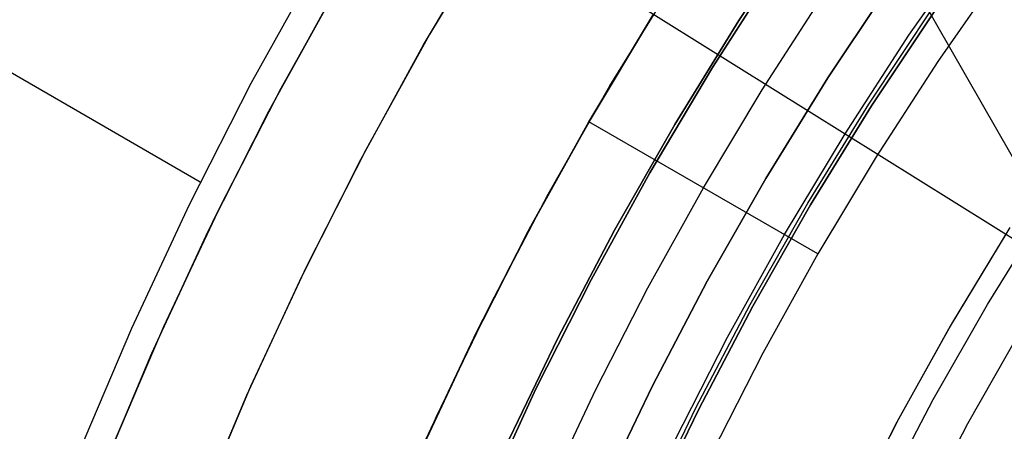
# Model space of a CAD drawing. Header units: millimetres. Extents: x 10802 to 11966, y -167 to 850.
# Tile 64 of 182: x 11311.41 to 11330.39, y 511.63 to 519.56. Entities that reach past the tile are written whole.
import ezdxf

# ---------------------------------------------------------------- set-up
doc = ezdxf.new("R2010")
doc.units = ezdxf.units.MM
for name, color, linetype in [('1', 7, 'Continuous'), ('color', 7, 'Continuous'), ('luz', 7, 'Continuous')]:
    doc.layers.add(name, color=color, linetype=linetype)

msp = doc.modelspace()

# ---------------------------------------------------------------- linework, layer by layer
at = {"layer": '1', "color": 29, "true_color": 0x4d342b}
for p, q in [((11337.568, 504.625, 34.462), (11323.562, 529.14, 34.462)), ((11314.89, 516.433, 65.657), (11305.528, 521.838, 65.657)), ((11328.55, 519.265, 76.062), (11329.848, 521.121, 76.062)), ((11317.14, 520.629, 65.657), (11315.866, 518.332, 65.657)), ((11330.353, 520.549, 65.657), (11329.105, 518.756, 65.657)), ((11316.357, 518.071, 46.264), (11317.621, 520.351, 46.264)), ((11316.357, 518.071, 34.462), (11317.621, 520.351, 34.462)), ((11316.357, 518.071, 40.363), (11317.621, 520.351, 40.363)), ((11325.72, 518.212, 63.109), (11326.915, 520.064, 63.109)), ((11323.628, 519.671, 42.462), (11322.384, 517.601, 42.462)), ((11322.384, 517.601, 51.512), (11323.628, 519.671, 51.512)), ((11322.381, 517.596, 59.568), (11323.565, 519.57, 59.568)), ((11322.381, 517.596, 60.562), (11323.565, 519.57, 60.562)), ((11322.381, 517.596, 60.065), (11323.565, 519.57, 60.065)), ((11327.317, 517.366, 76.062), (11328.55, 519.265, 76.062)), ((11329.105, 518.756, 65.657), (11327.917, 516.922, 65.657)), ((11315.866, 518.332, 65.657), (11314.673, 515.993, 65.657)), ((11324.587, 516.323, 63.109), (11325.72, 518.212, 63.109)), ((11315.172, 515.749, 46.264), (11316.357, 518.071, 46.264)), ((11315.172, 515.749, 34.462), (11316.357, 518.071, 34.462)), ((11315.172, 515.749, 40.363), (11316.357, 518.071, 40.363)), ((11322.384, 517.601, 42.462), (11321.212, 515.488, 42.462)), ((11321.212, 515.488, 51.512), (11322.384, 517.601, 51.512)), ((11321.264, 515.585, 59.568), (11322.381, 517.596, 59.568)), ((11321.264, 515.585, 60.562), (11322.381, 517.596, 60.562)), ((11321.264, 515.585, 60.065), (11322.381, 517.596, 60.065)), ((11322.381, 517.596, 60.562), (11322.381, 517.596, 59.568)), ((11326.793, 515.049, 65.657), (11322.381, 517.596, 60.562)), ((11322.381, 517.596, 60.562), (11322.381, 517.596, 59.568)), ((11326.151, 515.425, 76.062), (11327.317, 517.366, 76.062)), ((11327.917, 516.922, 65.657), (11326.793, 515.049, 65.657)), ((11323.517, 514.397, 63.109), (11324.587, 516.323, 63.109)), ((11314.673, 515.993, 65.657), (11313.563, 513.613, 65.657)), ((11314.07, 513.387, 46.264), (11315.172, 515.749, 46.264)), ((11314.07, 513.387, 34.462), (11315.172, 515.749, 34.462)), ((11314.07, 513.387, 40.363), (11315.172, 515.749, 40.363)), ((11321.212, 515.488, 42.462), (11320.115, 513.336, 42.462)), ((11320.115, 513.336, 51.512), (11321.212, 515.488, 51.512)), ((11320.214, 513.539, 60.562), (11321.264, 515.585, 60.562)), ((11320.214, 513.539, 60.065), (11321.264, 515.585, 60.065)), ((11320.215, 513.538, 59.568), (11321.264, 515.585, 59.568)), ((11325.053, 513.445, 76.062), (11326.151, 515.425, 76.062)), ((11326.793, 515.049, 65.657), (11325.734, 513.14, 65.657)), ((11322.512, 512.438, 63.109), (11323.517, 514.397, 63.109)), ((11313.563, 513.613, 65.657), (11312.535, 511.196, 65.657)), ((11319.233, 511.458, 60.562), (11320.214, 513.539, 60.562)), ((11319.233, 511.458, 60.065), (11320.214, 513.539, 60.065)), ((11319.234, 511.458, 59.568), (11320.215, 513.538, 59.568)), ((11313.05, 510.988, 46.264), (11314.07, 513.387, 46.264)), ((11313.05, 510.988, 34.462), (11314.07, 513.387, 34.462)), ((11313.05, 510.988, 40.363), (11314.07, 513.387, 40.363)), ((11324.024, 511.428, 76.062), (11325.053, 513.445, 76.062)), ((11320.115, 513.336, 42.462), (11319.093, 511.147, 42.462)), ((11319.093, 511.147, 51.512), (11320.115, 513.336, 51.512)), ((11325.734, 513.14, 65.657), (11324.739, 511.196, 65.657)), ((11321.571, 510.447, 63.109), (11322.512, 512.438, 63.109))]:
    msp.add_line(p, q, dxfattribs=at)
at = {"layer": '1', "color": 250, "true_color": 0x111111}
for p, q in [((11326.569, 521.501, 56.8), (11325.268, 519.545, 56.8)), ((11325.268, 519.545, 58.12), (11326.569, 521.501, 58.12)), ((11325.268, 519.545, 57.46), (11326.569, 521.501, 57.46)), ((11326.036, 520.621, 45.792), (11324.762, 518.639, 45.792)), ((11324.762, 518.639, 45.792), (11326.036, 520.621, 45.792)), ((11322.785, 518.286, 47.3), (11324.044, 520.329, 47.3)), ((11322.785, 518.286, 56.8), (11324.044, 520.329, 56.8)), ((11322.785, 518.286, 52.05), (11324.044, 520.329, 52.05)), ((11328.249, 520.341, 258.714), (11326.987, 518.444, 258.714)), ((11326.987, 518.444, 282.75), (11328.249, 520.341, 282.75)), ((11326.987, 518.444, 270.732), (11328.249, 520.341, 270.732)), ((11327.777, 517.938, 61.1), (11329.021, 519.808, 61.1)), ((11329.072, 519.773, 282.75), (11327.829, 517.905, 282.75)), ((11329.072, 519.773, 258.715), (11327.829, 517.905, 258.715)), ((11327.829, 517.905, 270.733), (11329.072, 519.773, 270.733)), ((11325.268, 519.545, 56.8), (11324.036, 517.545, 56.8)), ((11324.036, 517.545, 58.12), (11325.268, 519.545, 58.12)), ((11324.036, 517.545, 57.46), (11325.268, 519.545, 57.46)), ((11324.762, 518.639, 45.792), (11323.556, 516.615, 45.792)), ((11323.556, 516.615, 45.792), (11324.762, 518.639, 45.792)), ((11321.597, 516.202, 47.3), (11322.785, 518.286, 47.3)), ((11321.597, 516.202, 56.8), (11322.785, 518.286, 56.8)), ((11321.597, 516.202, 52.05), (11322.785, 518.286, 52.05)), ((11326.987, 518.444, 258.714), (11325.791, 516.504, 258.714)), ((11325.791, 516.504, 282.75), (11326.987, 518.444, 282.75)), ((11325.791, 516.504, 270.732), (11326.987, 518.444, 270.732)), ((11326.599, 516.026, 61.1), (11327.777, 517.938, 61.1)), ((11327.829, 517.905, 282.75), (11326.652, 515.994, 282.75)), ((11327.829, 517.905, 258.715), (11326.652, 515.994, 258.715)), ((11326.652, 515.994, 270.733), (11327.829, 517.905, 270.733)), ((11324.036, 517.545, 56.8), (11322.873, 515.504, 56.8)), ((11322.873, 515.504, 58.12), (11324.036, 517.545, 58.12)), ((11322.873, 515.504, 57.46), (11324.036, 517.545, 57.46)), ((11323.556, 516.615, 45.792), (11322.422, 514.551, 45.792)), ((11322.422, 514.551, 45.792), (11323.556, 516.615, 45.792)), ((11325.791, 516.504, 258.714), (11324.663, 514.524, 258.714)), ((11324.663, 514.524, 282.75), (11325.791, 516.504, 282.75)), ((11324.663, 514.524, 270.732), (11325.791, 516.504, 270.732)), ((11320.482, 514.077, 47.3), (11321.597, 516.202, 47.3)), ((11320.482, 514.077, 56.8), (11321.597, 516.202, 56.8)), ((11320.482, 514.077, 52.05), (11321.597, 516.202, 52.05)), ((11325.487, 514.074, 61.1), (11326.599, 516.026, 61.1)), ((11326.652, 515.994, 282.75), (11325.541, 514.045, 282.75)), ((11326.652, 515.994, 258.715), (11325.541, 514.045, 258.715)), ((11325.541, 514.045, 270.733), (11326.652, 515.994, 270.733)), ((11322.873, 515.504, 56.8), (11321.781, 513.424, 56.8)), ((11321.781, 513.424, 58.12), (11322.873, 515.504, 58.12)), ((11321.781, 513.424, 57.46), (11322.873, 515.504, 57.46)), ((11322.422, 514.551, 45.792), (11321.36, 512.448, 45.792)), ((11321.36, 512.448, 45.792), (11322.422, 514.551, 45.792)), ((11324.663, 514.524, 258.714), (11323.604, 512.507, 258.714)), ((11323.604, 512.507, 282.75), (11324.663, 514.524, 282.75)), ((11323.604, 512.507, 270.732), (11324.663, 514.524, 270.732)), ((11319.441, 511.916, 47.3), (11320.482, 514.077, 47.3)), ((11319.441, 511.916, 56.8), (11320.482, 514.077, 56.8)), ((11319.441, 511.916, 52.05), (11320.482, 514.077, 52.05)), ((11324.443, 512.085, 61.1), (11325.487, 514.074, 61.1)), ((11325.541, 514.045, 282.75), (11324.498, 512.058, 282.75)), ((11325.541, 514.045, 258.715), (11324.498, 512.058, 258.715)), ((11324.498, 512.058, 270.733), (11325.541, 514.045, 270.733)), ((11329.683, 511.779, 241.281), (11330.713, 513.587, 241.281)), ((11321.781, 513.424, 56.8), (11320.762, 511.308, 56.8)), ((11320.762, 511.308, 58.12), (11321.781, 513.424, 58.12)), ((11320.762, 511.308, 57.46), (11321.781, 513.424, 57.46)), ((11321.36, 512.448, 45.792), (11320.371, 510.31, 45.792)), ((11320.371, 510.31, 45.792), (11321.36, 512.448, 45.792)), ((11323.604, 512.507, 258.714), (11322.616, 510.454, 258.714)), ((11322.616, 510.454, 282.75), (11323.604, 512.507, 282.75)), ((11322.616, 510.454, 270.732), (11323.604, 512.507, 270.732)), ((11323.468, 510.061, 61.1), (11324.443, 512.085, 61.1)), ((11324.498, 512.058, 282.75), (11323.524, 510.036, 282.75)), ((11324.498, 512.058, 258.715), (11323.524, 510.036, 258.715)), ((11323.524, 510.036, 270.733), (11324.498, 512.058, 270.733)), ((11318.476, 509.72, 47.3), (11319.441, 511.916, 47.3)), ((11318.476, 509.72, 56.8), (11319.441, 511.916, 56.8)), ((11318.476, 509.72, 52.05), (11319.441, 511.916, 52.05)), ((11328.716, 509.936, 241.281), (11329.683, 511.779, 241.281))]:
    msp.add_line(p, q, dxfattribs=at)
at = {"layer": 'color', "color": 254, "true_color": 0xcad1ee}
for p, q in [((11320.613, 521.451, 14.26), (11319.309, 519.275, 14.26)), ((11319.195, 519.076, 34.462), (11320.483, 521.242, 34.462)), ((11319.195, 519.076, 24.361), (11320.483, 521.242, 24.361)), ((11316.45, 518.246, 13.408), (11317.697, 520.483, 13.408)), ((11316.212, 517.799, 34.462), (11317.458, 520.068, 34.462)), ((11316.212, 517.799, 23.935), (11317.458, 520.068, 23.935)), ((11319.309, 519.275, 14.26), (11318.081, 517.054, 14.26)), ((11317.982, 516.867, 34.462), (11319.195, 519.076, 34.462)), ((11317.982, 516.867, 24.361), (11319.195, 519.076, 24.361)), ((11315.28, 515.968, 13.408), (11316.45, 518.246, 13.408)), ((11315.045, 515.487, 34.462), (11316.212, 517.799, 34.462)), ((11315.045, 515.487, 23.935), (11316.212, 517.799, 23.935)), ((11318.081, 517.054, 14.26), (11316.931, 514.793, 14.26)), ((11316.846, 514.617, 34.462), (11317.982, 516.867, 34.462)), ((11316.846, 514.617, 24.361), (11317.982, 516.867, 24.361)), ((11314.188, 513.651, 13.408), (11315.28, 515.968, 13.408)), ((11330.064, 514.077, 17.162), (11331.173, 515.87, 17.162)), ((11313.959, 513.137, 34.462), (11315.045, 515.487, 34.462)), ((11313.959, 513.137, 23.935), (11315.045, 515.487, 23.935)), ((11330.433, 515.465, 19.162), (11329.343, 513.655, 19.162)), ((11330.433, 515.465, 20.212), (11329.343, 513.655, 20.212)), ((11330.493, 515.561, 21.262), (11329.39, 513.736, 21.262)), ((11316.931, 514.793, 14.26), (11315.861, 512.493, 14.26)), ((11315.789, 512.33, 34.462), (11316.846, 514.617, 34.462)), ((11315.789, 512.33, 24.361), (11316.846, 514.617, 24.361)), ((11329.018, 512.246, 17.162), (11330.064, 514.077, 17.162)), ((11329.39, 513.736, 21.262), (11328.352, 511.875, 21.262)), ((11313.176, 511.299, 13.408), (11314.188, 513.651, 13.408)), ((11329.343, 513.655, 19.162), (11328.316, 511.808, 19.162)), ((11329.343, 513.655, 20.212), (11328.316, 511.808, 20.212)), ((11312.954, 510.751, 34.462), (11313.959, 513.137, 34.462)), ((11312.954, 510.751, 23.935), (11313.959, 513.137, 23.935)), ((11315.861, 512.493, 14.26), (11314.871, 510.157, 14.26)), ((11314.811, 510.007, 34.462), (11315.789, 512.33, 34.462)), ((11314.811, 510.007, 24.361), (11315.789, 512.33, 24.361)), ((11328.035, 510.38, 17.162), (11329.018, 512.246, 17.162)), ((11328.352, 511.875, 21.262), (11327.378, 509.979, 21.262)), ((11328.316, 511.808, 19.162), (11327.354, 509.928, 19.162)), ((11328.316, 511.808, 20.212), (11327.354, 509.928, 20.212))]:
    msp.add_line(p, q, dxfattribs=at)
at = {"layer": 'color'}
for p, q in [((11319.195, 519.076, 34.462), (11320.483, 521.242, 34.462)), ((11317.982, 516.867, 34.462), (11319.195, 519.076, 34.462)), ((11316.846, 514.617, 34.462), (11317.982, 516.867, 34.462)), ((11315.789, 512.33, 34.462), (11316.846, 514.617, 34.462)), ((11314.811, 510.007, 34.462), (11315.789, 512.33, 34.462))]:
    msp.add_line(p, q, dxfattribs=at)
at = {"layer": 'luz', "color": 254, "true_color": 0xcad1ee}
for p, q in [((11255.529, 562.222, -43.088), (11509.611, 403.47, -43.088)), ((11255.529, 562.222, -41.588), (11509.611, 403.47, -41.588))]:
    msp.add_line(p, q, dxfattribs=at)

doc.saveas('drawing.dxf')
